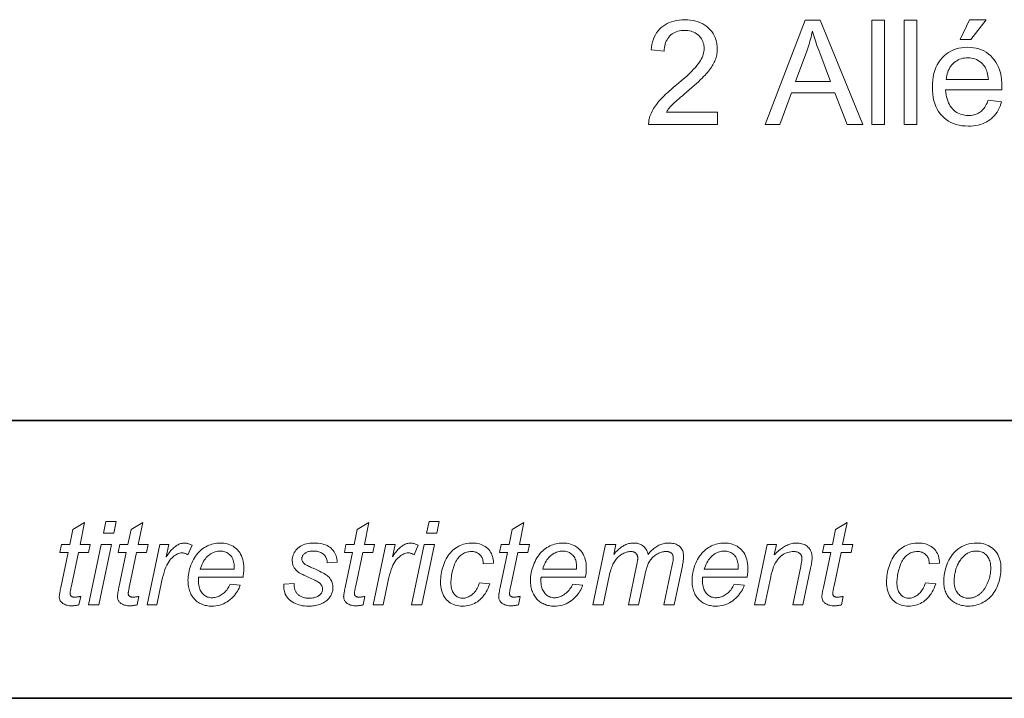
# Model space of a CAD drawing. Extents: x 10 to 410, y 10 to 287.
# Tile 4 of 21: x 290 to 314, y 10 to 26. Entities that reach past the tile are written whole.
import ezdxf

# ---------------------------------------------------------------- set-up
doc = ezdxf.new("R2010")
doc.units = 0

msp = doc.modelspace()

# ---------------------------------------------------------------- linework, layer by layer
at = {"color": 7, "lineweight": 35}
for p, q in [((409.96, 16.669), (269.696, 16.669)), ((365.393, 16.669), (269.696, 16.669)), ((10, 10), (410, 10))]:
    msp.add_line(p, q, dxfattribs=at)
at = {"color": 7, "lineweight": 13}
for points in [[(307.231, 24.075), (307.231, 23.78), (305.578, 23.78), (305.578, 23.802), (305.579, 23.824), (305.58, 23.846), (305.583, 23.868), (305.586, 23.889), (305.59, 23.91), (305.595, 23.931), (305.6, 23.952), (305.607, 23.973), (305.614, 23.993), (305.628, 24.027), (305.643, 24.061), (305.659, 24.094), (305.677, 24.128), (305.696, 24.161), (305.717, 24.194), (305.74, 24.227), (305.764, 24.26), (305.789, 24.293), (305.816, 24.326), (305.845, 24.359), (305.877, 24.393), (305.911, 24.429), (305.947, 24.465), (305.986, 24.502), (306.028, 24.541), (306.072, 24.58), (306.118, 24.621), (306.167, 24.662), (306.218, 24.704), (306.297, 24.77), (306.37, 24.833), (306.439, 24.893), (306.502, 24.95), (306.559, 25.004), (306.612, 25.056), (306.659, 25.104), (306.701, 25.15), (306.737, 25.194), (306.769, 25.234), (306.796, 25.273), (306.82, 25.311), (306.842, 25.349), (306.86, 25.387), (306.876, 25.424), (306.889, 25.461), (306.899, 25.497), (306.906, 25.533), (306.911, 25.568), (306.912, 25.603), (306.911, 25.639), (306.907, 25.674), (306.9, 25.708), (306.891, 25.74), (306.879, 25.771), (306.865, 25.802), (306.848, 25.831), (306.829, 25.859), (306.806, 25.885), (306.782, 25.911), (306.755, 25.935), (306.726, 25.956), (306.696, 25.975), (306.664, 25.991), (306.631, 26.005), (306.596, 26.016), (306.56, 26.025), (306.522, 26.031), (306.482, 26.035), (306.441, 26.036), (306.398, 26.035), (306.356, 26.031), (306.316, 26.024), (306.278, 26.015), (306.242, 26.003), (306.207, 25.988), (306.174, 25.971), (306.143, 25.951), (306.114, 25.929), (306.087, 25.903), (306.061, 25.876), (306.039, 25.846), (306.019, 25.814), (306.001, 25.781), (305.986, 25.745), (305.974, 25.707), (305.965, 25.667), (305.958, 25.625), (305.954, 25.581), (305.952, 25.535), (305.636, 25.567), (305.645, 25.636), (305.657, 25.702), (305.672, 25.764), (305.691, 25.823), (305.714, 25.878), (305.74, 25.931), (305.77, 25.979), (305.803, 26.025), (305.84, 26.067), (305.88, 26.105), (305.924, 26.141), (305.971, 26.172), (306.02, 26.2), (306.073, 26.224), (306.128, 26.244), (306.186, 26.261), (306.247, 26.274), (306.311, 26.283), (306.378, 26.289), (306.448, 26.29), (306.519, 26.288), (306.586, 26.282), (306.651, 26.272), (306.712, 26.259), (306.77, 26.241), (306.826, 26.219), (306.878, 26.193), (306.928, 26.163), (306.974, 26.129), (307.018, 26.091), (307.058, 26.05), (307.093, 26.007), (307.125, 25.963), (307.152, 25.916), (307.175, 25.868), (307.194, 25.817), (307.209, 25.765), (307.219, 25.711), (307.225, 25.654), (307.227, 25.596), (307.227, 25.566), (307.225, 25.537), (307.222, 25.507), (307.218, 25.477), (307.212, 25.448), (307.205, 25.418), (307.197, 25.389), (307.188, 25.36), (307.178, 25.33), (307.166, 25.301), (307.153, 25.272), (307.138, 25.243), (307.122, 25.213), (307.104, 25.183), (307.084, 25.153), (307.063, 25.122), (307.04, 25.091), (307.016, 25.06), (306.99, 25.028), (306.962, 24.996), (306.932, 24.963), (306.898, 24.927), (306.86, 24.889), (306.818, 24.849), (306.773, 24.806), (306.724, 24.761), (306.671, 24.713), (306.614, 24.663), (306.553, 24.611), (306.489, 24.556), (306.436, 24.511), (306.387, 24.469), (306.341, 24.43), (306.3, 24.394), (306.262, 24.361), (306.229, 24.332), (306.199, 24.305), (306.174, 24.281), (306.152, 24.26), (306.134, 24.241), (306.119, 24.225), (306.104, 24.208), (306.09, 24.192), (306.076, 24.175), (306.063, 24.159), (306.05, 24.142), (306.038, 24.125), (306.026, 24.109), (306.015, 24.092), (306.005, 24.075)], [(308.38, 23.78), (309.34, 26.28), (309.697, 26.28), (310.72, 23.78), (310.343, 23.78), (310.052, 24.537), (309.006, 24.537), (308.732, 23.78)], [(310.938, 23.78), (310.938, 26.28), (311.245, 26.28), (311.245, 23.78)], [(311.714, 23.78), (311.714, 26.28), (312.021, 26.28), (312.021, 23.78)], [(313.06, 25.816), (313.286, 26.294), (313.689, 26.294), (313.314, 25.816)], [(309.102, 24.807), (309.949, 24.807), (309.688, 25.499), (309.665, 25.561), (309.643, 25.621), (309.622, 25.678), (309.603, 25.734), (309.584, 25.787), (309.567, 25.837), (309.551, 25.886), (309.537, 25.932), (309.523, 25.976), (309.511, 26.018), (309.501, 25.97), (309.49, 25.922), (309.479, 25.874), (309.466, 25.826), (309.453, 25.778), (309.439, 25.73), (309.425, 25.683), (309.409, 25.635), (309.393, 25.588), (309.376, 25.54)], [(313.737, 24.363), (314.054, 24.324), (314.038, 24.27), (314.019, 24.218), (313.997, 24.169), (313.973, 24.122), (313.947, 24.077), (313.918, 24.035), (313.886, 23.996), (313.852, 23.959), (313.815, 23.925), (313.776, 23.893), (313.734, 23.864), (313.69, 23.837), (313.644, 23.814), (313.596, 23.795), (313.545, 23.778), (313.492, 23.764), (313.437, 23.753), (313.379, 23.745), (313.319, 23.741), (313.258, 23.739), (313.18, 23.742), (313.105, 23.749), (313.034, 23.761), (312.966, 23.778), (312.901, 23.8), (312.84, 23.827), (312.782, 23.859), (312.727, 23.896), (312.676, 23.937), (312.627, 23.984), (312.583, 24.035), (312.544, 24.09), (312.509, 24.149), (312.478, 24.211), (312.453, 24.278), (312.432, 24.349), (312.416, 24.423), (312.404, 24.502), (312.397, 24.584), (312.395, 24.67), (312.397, 24.76), (312.404, 24.845), (312.416, 24.926), (312.432, 25.003), (312.453, 25.076), (312.479, 25.145), (312.51, 25.21), (312.545, 25.271), (312.585, 25.327), (312.63, 25.38), (312.678, 25.428), (312.73, 25.471), (312.784, 25.509), (312.841, 25.541), (312.9, 25.569), (312.963, 25.592), (313.028, 25.609), (313.096, 25.622), (313.167, 25.63), (313.24, 25.632), (313.312, 25.63), (313.38, 25.622), (313.446, 25.61), (313.51, 25.593), (313.57, 25.57), (313.628, 25.543), (313.684, 25.511), (313.737, 25.474), (313.787, 25.432), (313.834, 25.385), (313.878, 25.333), (313.917, 25.278), (313.951, 25.218), (313.981, 25.155), (314.007, 25.087), (314.027, 25.016), (314.043, 24.94), (314.055, 24.86), (314.062, 24.777), (314.064, 24.689), (314.064, 24.683), (314.064, 24.677), (314.064, 24.67), (314.064, 24.663), (314.064, 24.655), (314.064, 24.647), (314.063, 24.638), (314.063, 24.628), (314.063, 24.618), (314.062, 24.607), (312.712, 24.607), (312.717, 24.549), (312.724, 24.493), (312.734, 24.441), (312.747, 24.391), (312.763, 24.344), (312.781, 24.3), (312.802, 24.258), (312.825, 24.219), (312.852, 24.183), (312.881, 24.15), (312.912, 24.12), (312.944, 24.093), (312.978, 24.069), (313.014, 24.049), (313.051, 24.031), (313.09, 24.017), (313.13, 24.006), (313.171, 23.998), (313.215, 23.993), (313.259, 23.992), (313.292, 23.993), (313.325, 23.995), (313.356, 24), (313.386, 24.006), (313.416, 24.014), (313.444, 24.024), (313.471, 24.035), (313.498, 24.048), (313.523, 24.063), (313.547, 24.08), (313.571, 24.099), (313.593, 24.12), (313.615, 24.143), (313.635, 24.168), (313.654, 24.195), (313.673, 24.225), (313.69, 24.256), (313.707, 24.29), (313.722, 24.326)], [(312.729, 24.86), (313.74, 24.86), (313.735, 24.904), (313.729, 24.947), (313.721, 24.986), (313.712, 25.024), (313.701, 25.06), (313.689, 25.093), (313.675, 25.124), (313.659, 25.152), (313.642, 25.178), (313.624, 25.202), (313.594, 25.236), (313.562, 25.266), (313.528, 25.293), (313.493, 25.316), (313.456, 25.335), (313.417, 25.351), (313.376, 25.364), (313.334, 25.373), (313.29, 25.378), (313.244, 25.38), (313.202, 25.378), (313.162, 25.374), (313.123, 25.367), (313.085, 25.357), (313.049, 25.344), (313.014, 25.329), (312.981, 25.31), (312.949, 25.289), (312.918, 25.265), (312.888, 25.238), (312.861, 25.209), (312.836, 25.178), (312.813, 25.145), (312.794, 25.11), (312.776, 25.073), (312.762, 25.034), (312.75, 24.993), (312.74, 24.951), (312.733, 24.906)], [(291.933, 12.446), (291.892, 12.245), (291.874, 12.24), (291.856, 12.236), (291.839, 12.233), (291.822, 12.23), (291.804, 12.227), (291.787, 12.225), (291.77, 12.223), (291.753, 12.222), (291.737, 12.222), (291.72, 12.221), (291.691, 12.222), (291.663, 12.224), (291.637, 12.228), (291.612, 12.233), (291.587, 12.239), (291.565, 12.247), (291.543, 12.257), (291.522, 12.268), (291.503, 12.28), (291.485, 12.294), (291.473, 12.305), (291.462, 12.317), (291.452, 12.33), (291.443, 12.344), (291.436, 12.358), (291.43, 12.373), (291.426, 12.389), (291.422, 12.406), (291.42, 12.424), (291.42, 12.442), (291.42, 12.453), (291.421, 12.466), (291.423, 12.482), (291.425, 12.5), (291.429, 12.521), (291.432, 12.544), (291.437, 12.57), (291.442, 12.598), (291.448, 12.629), (291.455, 12.662), (291.631, 13.504), (291.436, 13.504), (291.476, 13.695), (291.671, 13.695), (291.746, 14.051), (292.028, 14.221), (291.918, 13.695), (292.16, 13.695), (292.12, 13.504), (291.878, 13.504), (291.71, 12.703), (291.704, 12.674), (291.699, 12.647), (291.694, 12.622), (291.69, 12.6), (291.687, 12.581), (291.684, 12.564), (291.682, 12.549), (291.68, 12.537), (291.679, 12.527), (291.679, 12.52), (291.679, 12.512), (291.68, 12.503), (291.681, 12.496), (291.683, 12.488), (291.685, 12.482), (291.688, 12.475), (291.691, 12.469), (291.695, 12.463), (291.699, 12.458), (291.704, 12.453), (291.709, 12.449), (291.715, 12.445), (291.722, 12.441), (291.729, 12.438), (291.737, 12.436), (291.746, 12.434), (291.755, 12.432), (291.765, 12.431), (291.776, 12.43), (291.787, 12.43), (291.803, 12.43), (291.819, 12.431), (291.834, 12.432), (291.849, 12.433), (291.864, 12.434), (291.878, 12.436), (291.893, 12.438), (291.906, 12.441), (291.92, 12.443)], [(292.482, 13.966), (292.541, 14.246), (292.787, 14.246), (292.728, 13.966)], [(293.33, 12.446), (293.289, 12.245), (293.271, 12.24), (293.253, 12.236), (293.236, 12.233), (293.219, 12.23), (293.201, 12.227), (293.184, 12.225), (293.167, 12.223), (293.15, 12.222), (293.134, 12.222), (293.117, 12.221), (293.088, 12.222), (293.06, 12.224), (293.034, 12.228), (293.009, 12.233), (292.984, 12.239), (292.962, 12.247), (292.94, 12.257), (292.919, 12.268), (292.9, 12.28), (292.882, 12.294), (292.87, 12.305), (292.859, 12.317), (292.849, 12.33), (292.84, 12.344), (292.833, 12.358), (292.827, 12.373), (292.823, 12.389), (292.819, 12.406), (292.817, 12.424), (292.817, 12.442), (292.817, 12.453), (292.818, 12.466), (292.82, 12.482), (292.822, 12.5), (292.826, 12.521), (292.829, 12.544), (292.834, 12.57), (292.839, 12.598), (292.845, 12.629), (292.852, 12.662), (293.028, 13.504), (292.833, 13.504), (292.873, 13.695), (293.068, 13.695), (293.143, 14.051), (293.425, 14.221), (293.315, 13.695), (293.557, 13.695), (293.517, 13.504), (293.275, 13.504), (293.107, 12.703), (293.101, 12.674), (293.096, 12.647), (293.091, 12.622), (293.087, 12.6), (293.084, 12.581), (293.081, 12.564), (293.079, 12.549), (293.077, 12.537), (293.076, 12.527), (293.076, 12.52), (293.076, 12.512), (293.077, 12.503), (293.078, 12.496), (293.08, 12.488), (293.082, 12.482), (293.085, 12.475), (293.088, 12.469), (293.092, 12.463), (293.096, 12.458), (293.101, 12.453), (293.106, 12.449), (293.112, 12.445), (293.119, 12.441), (293.126, 12.438), (293.134, 12.436), (293.143, 12.434), (293.152, 12.432), (293.162, 12.431), (293.173, 12.43), (293.184, 12.43), (293.2, 12.43), (293.216, 12.431), (293.231, 12.432), (293.246, 12.433), (293.261, 12.434), (293.275, 12.436), (293.29, 12.438), (293.303, 12.441), (293.317, 12.443)], [(298.763, 12.446), (298.723, 12.245), (298.705, 12.24), (298.687, 12.236), (298.67, 12.233), (298.652, 12.23), (298.635, 12.227), (298.618, 12.225), (298.601, 12.223), (298.584, 12.222), (298.567, 12.222), (298.551, 12.221), (298.522, 12.222), (298.494, 12.224), (298.468, 12.228), (298.442, 12.233), (298.418, 12.239), (298.395, 12.247), (298.374, 12.257), (298.353, 12.268), (298.334, 12.28), (298.316, 12.294), (298.304, 12.305), (298.292, 12.317), (298.283, 12.33), (298.274, 12.344), (298.267, 12.358), (298.261, 12.373), (298.256, 12.389), (298.253, 12.406), (298.251, 12.424), (298.25, 12.442), (298.251, 12.453), (298.252, 12.466), (298.254, 12.482), (298.256, 12.5), (298.259, 12.521), (298.263, 12.544), (298.268, 12.57), (298.273, 12.598), (298.279, 12.629), (298.286, 12.662), (298.462, 13.504), (298.267, 13.504), (298.306, 13.695), (298.502, 13.695), (298.577, 14.051), (298.859, 14.221), (298.748, 13.695), (298.991, 13.695), (298.95, 13.504), (298.709, 13.504), (298.541, 12.703), (298.535, 12.674), (298.53, 12.647), (298.525, 12.622), (298.521, 12.6), (298.518, 12.581), (298.515, 12.564), (298.513, 12.549), (298.511, 12.537), (298.51, 12.527), (298.51, 12.52), (298.51, 12.512), (298.511, 12.503), (298.512, 12.496), (298.514, 12.488), (298.516, 12.482), (298.519, 12.475), (298.522, 12.469), (298.526, 12.463), (298.53, 12.458), (298.535, 12.453), (298.54, 12.449), (298.546, 12.445), (298.553, 12.441), (298.56, 12.438), (298.568, 12.436), (298.577, 12.434), (298.586, 12.432), (298.596, 12.431), (298.606, 12.43), (298.617, 12.43), (298.634, 12.43), (298.65, 12.431), (298.665, 12.432), (298.68, 12.433), (298.695, 12.434), (298.709, 12.436), (298.723, 12.438), (298.737, 12.441), (298.75, 12.443)], [(300.244, 13.966), (300.302, 14.246), (300.548, 14.246), (300.489, 13.966)], [(302.488, 12.446), (302.447, 12.245), (302.429, 12.24), (302.412, 12.236), (302.394, 12.233), (302.377, 12.23), (302.36, 12.227), (302.342, 12.225), (302.325, 12.223), (302.309, 12.222), (302.292, 12.222), (302.275, 12.221), (302.246, 12.222), (302.219, 12.224), (302.192, 12.228), (302.167, 12.233), (302.143, 12.239), (302.12, 12.247), (302.098, 12.257), (302.078, 12.268), (302.058, 12.28), (302.04, 12.294), (302.028, 12.305), (302.017, 12.317), (302.007, 12.33), (301.999, 12.344), (301.991, 12.358), (301.985, 12.373), (301.981, 12.389), (301.978, 12.406), (301.976, 12.424), (301.975, 12.442), (301.975, 12.453), (301.976, 12.466), (301.978, 12.482), (301.981, 12.5), (301.984, 12.521), (301.988, 12.544), (301.992, 12.57), (301.998, 12.598), (302.004, 12.629), (302.01, 12.662), (302.186, 13.504), (301.991, 13.504), (302.031, 13.695), (302.226, 13.695), (302.301, 14.051), (302.583, 14.221), (302.473, 13.695), (302.716, 13.695), (302.675, 13.504), (302.433, 13.504), (302.266, 12.703), (302.26, 12.674), (302.254, 12.647), (302.25, 12.622), (302.245, 12.6), (302.242, 12.581), (302.239, 12.564), (302.237, 12.549), (302.235, 12.537), (302.234, 12.527), (302.234, 12.52), (302.234, 12.512), (302.235, 12.503), (302.236, 12.496), (302.238, 12.488), (302.24, 12.482), (302.243, 12.475), (302.246, 12.469), (302.25, 12.463), (302.255, 12.458), (302.259, 12.453), (302.265, 12.449), (302.271, 12.445), (302.277, 12.441), (302.285, 12.438), (302.293, 12.436), (302.301, 12.434), (302.31, 12.432), (302.32, 12.431), (302.331, 12.43), (302.342, 12.43), (302.358, 12.43), (302.374, 12.431), (302.389, 12.432), (302.405, 12.433), (302.419, 12.434), (302.434, 12.436), (302.448, 12.438), (302.462, 12.441), (302.475, 12.443)], [(310.253, 12.446), (310.212, 12.245), (310.195, 12.24), (310.177, 12.236), (310.16, 12.233), (310.142, 12.23), (310.125, 12.227), (310.108, 12.225), (310.091, 12.223), (310.074, 12.222), (310.057, 12.222), (310.04, 12.221), (310.012, 12.222), (309.984, 12.224), (309.957, 12.228), (309.932, 12.233), (309.908, 12.239), (309.885, 12.247), (309.864, 12.257), (309.843, 12.268), (309.824, 12.28), (309.806, 12.294), (309.793, 12.305), (309.782, 12.317), (309.772, 12.33), (309.764, 12.344), (309.757, 12.358), (309.751, 12.373), (309.746, 12.389), (309.743, 12.406), (309.741, 12.424), (309.74, 12.442), (309.741, 12.453), (309.742, 12.466), (309.743, 12.482), (309.746, 12.5), (309.749, 12.521), (309.753, 12.544), (309.758, 12.57), (309.763, 12.598), (309.769, 12.629), (309.776, 12.662), (309.952, 13.504), (309.757, 13.504), (309.796, 13.695), (309.991, 13.695), (310.066, 14.051), (310.349, 14.221), (310.238, 13.695), (310.481, 13.695), (310.44, 13.504), (310.199, 13.504), (310.031, 12.703), (310.025, 12.674), (310.02, 12.647), (310.015, 12.622), (310.011, 12.6), (310.007, 12.581), (310.004, 12.564), (310.002, 12.549), (310.001, 12.537), (310, 12.527), (309.999, 12.52), (310, 12.512), (310, 12.503), (310.002, 12.496), (310.004, 12.488), (310.006, 12.482), (310.009, 12.475), (310.012, 12.469), (310.016, 12.463), (310.02, 12.458), (310.025, 12.453), (310.03, 12.449), (310.036, 12.445), (310.043, 12.441), (310.05, 12.438), (310.058, 12.436), (310.067, 12.434), (310.076, 12.432), (310.086, 12.431), (310.096, 12.43), (310.107, 12.43), (310.123, 12.43), (310.139, 12.431), (310.155, 12.432), (310.17, 12.433), (310.185, 12.434), (310.199, 12.436), (310.213, 12.438), (310.227, 12.441), (310.24, 12.443)], [(293.529, 12.246), (293.832, 13.695), (294.05, 13.695), (293.989, 13.399), (294.011, 13.431), (294.033, 13.462), (294.055, 13.492), (294.077, 13.519), (294.099, 13.545), (294.121, 13.569), (294.143, 13.591), (294.164, 13.611), (294.186, 13.63), (294.208, 13.647), (294.229, 13.662), (294.251, 13.676), (294.272, 13.688), (294.294, 13.699), (294.316, 13.707), (294.338, 13.715), (294.36, 13.72), (294.382, 13.724), (294.404, 13.727), (294.426, 13.727), (294.442, 13.727), (294.457, 13.725), (294.474, 13.723), (294.491, 13.719), (294.509, 13.714), (294.527, 13.708), (294.546, 13.701), (294.566, 13.693), (294.587, 13.684), (294.608, 13.674), (294.507, 13.445), (294.494, 13.454), (294.481, 13.462), (294.467, 13.469), (294.454, 13.475), (294.44, 13.48), (294.426, 13.484), (294.411, 13.487), (294.397, 13.49), (294.382, 13.491), (294.366, 13.491), (294.34, 13.49), (294.314, 13.486), (294.288, 13.478), (294.262, 13.468), (294.235, 13.455), (294.208, 13.439), (294.182, 13.421), (294.155, 13.399), (294.128, 13.374), (294.1, 13.347), (294.074, 13.316), (294.048, 13.28), (294.024, 13.239), (294.001, 13.194), (293.979, 13.145), (293.958, 13.09), (293.938, 13.031), (293.92, 12.968), (293.902, 12.9), (293.886, 12.827), (293.763, 12.246)], [(295.523, 12.738), (295.763, 12.714), (295.752, 12.678), (295.737, 12.643), (295.72, 12.608), (295.701, 12.574), (295.678, 12.54), (295.653, 12.506), (295.625, 12.472), (295.595, 12.439), (295.561, 12.407), (295.525, 12.374), (295.487, 12.344), (295.448, 12.316), (295.407, 12.292), (295.365, 12.271), (295.321, 12.253), (295.276, 12.239), (295.23, 12.228), (295.182, 12.22), (295.132, 12.215), (295.081, 12.213), (295.049, 12.214), (295.018, 12.216), (294.987, 12.22), (294.957, 12.225), (294.927, 12.232), (294.898, 12.24), (294.869, 12.25), (294.841, 12.261), (294.813, 12.273), (294.786, 12.288), (294.76, 12.303), (294.735, 12.32), (294.711, 12.338), (294.689, 12.358), (294.668, 12.379), (294.648, 12.401), (294.629, 12.425), (294.612, 12.45), (294.596, 12.476), (294.581, 12.504), (294.568, 12.533), (294.556, 12.562), (294.546, 12.592), (294.536, 12.624), (294.529, 12.656), (294.522, 12.688), (294.517, 12.722), (294.514, 12.756), (294.512, 12.791), (294.511, 12.827), (294.512, 12.874), (294.515, 12.921), (294.521, 12.968), (294.529, 13.015), (294.539, 13.061), (294.551, 13.107), (294.565, 13.152), (294.581, 13.198), (294.6, 13.243), (294.621, 13.288), (294.643, 13.331), (294.667, 13.372), (294.693, 13.411), (294.719, 13.448), (294.747, 13.482), (294.776, 13.514), (294.806, 13.544), (294.838, 13.571), (294.871, 13.596), (294.905, 13.619), (294.941, 13.64), (294.976, 13.658), (295.013, 13.674), (295.05, 13.688), (295.087, 13.7), (295.125, 13.71), (295.164, 13.718), (295.203, 13.723), (295.243, 13.726), (295.283, 13.727), (295.334, 13.726), (295.383, 13.721), (295.429, 13.713), (295.474, 13.702), (295.516, 13.687), (295.557, 13.67), (295.595, 13.649), (295.631, 13.624), (295.665, 13.597), (295.697, 13.567), (295.727, 13.533), (295.753, 13.497), (295.776, 13.459), (295.796, 13.419), (295.813, 13.376), (295.827, 13.331), (295.838, 13.284), (295.846, 13.234), (295.851, 13.182), (295.852, 13.127), (295.852, 13.106), (295.851, 13.084), (295.85, 13.063), (295.849, 13.041), (295.847, 13.019), (295.845, 12.998), (295.843, 12.976), (295.84, 12.953), (295.837, 12.931), (295.833, 12.909), (294.766, 12.909), (294.765, 12.901), (294.764, 12.892), (294.763, 12.884), (294.763, 12.876), (294.762, 12.869), (294.762, 12.861), (294.761, 12.854), (294.761, 12.847), (294.761, 12.839), (294.761, 12.833), (294.762, 12.793), (294.764, 12.755), (294.769, 12.719), (294.776, 12.685), (294.784, 12.653), (294.794, 12.623), (294.807, 12.595), (294.821, 12.569), (294.836, 12.545), (294.854, 12.522), (294.873, 12.502), (294.893, 12.484), (294.914, 12.468), (294.936, 12.454), (294.958, 12.442), (294.981, 12.432), (295.005, 12.425), (295.03, 12.419), (295.056, 12.416), (295.083, 12.415), (295.108, 12.416), (295.133, 12.418), (295.158, 12.423), (295.184, 12.428), (295.209, 12.436), (295.233, 12.445), (295.258, 12.456), (295.283, 12.468), (295.308, 12.482), (295.332, 12.498), (295.356, 12.516), (295.379, 12.535), (295.401, 12.555), (295.422, 12.577), (295.441, 12.6), (295.46, 12.625), (295.478, 12.651), (295.494, 12.679), (295.509, 12.708)], [(296.813, 12.741), (297.06, 12.756), (297.06, 12.735), (297.061, 12.715), (297.062, 12.695), (297.065, 12.676), (297.068, 12.658), (297.071, 12.64), (297.076, 12.623), (297.08, 12.606), (297.086, 12.59), (297.092, 12.575), (297.099, 12.56), (297.108, 12.546), (297.117, 12.532), (297.127, 12.519), (297.139, 12.506), (297.151, 12.494), (297.165, 12.483), (297.18, 12.472), (297.196, 12.462), (297.213, 12.452), (297.231, 12.443), (297.249, 12.435), (297.268, 12.428), (297.288, 12.421), (297.308, 12.416), (297.329, 12.412), (297.351, 12.408), (297.373, 12.406), (297.395, 12.405), (297.418, 12.404), (297.45, 12.405), (297.48, 12.407), (297.509, 12.41), (297.536, 12.415), (297.562, 12.421), (297.585, 12.428), (297.607, 12.436), (297.628, 12.446), (297.647, 12.457), (297.664, 12.47), (297.679, 12.483), (297.693, 12.497), (297.706, 12.511), (297.716, 12.526), (297.725, 12.541), (297.733, 12.557), (297.738, 12.573), (297.742, 12.589), (297.745, 12.606), (297.746, 12.624), (297.745, 12.637), (297.744, 12.649), (297.741, 12.662), (297.738, 12.674), (297.733, 12.686), (297.728, 12.698), (297.722, 12.71), (297.714, 12.722), (297.706, 12.734), (297.697, 12.745), (297.685, 12.757), (297.671, 12.769), (297.653, 12.782), (297.633, 12.795), (297.61, 12.809), (297.584, 12.824), (297.555, 12.838), (297.523, 12.854), (297.488, 12.87), (297.45, 12.886), (297.413, 12.903), (297.378, 12.918), (297.346, 12.932), (297.316, 12.946), (297.29, 12.958), (297.266, 12.969), (297.245, 12.979), (297.228, 12.989), (297.212, 12.997), (297.2, 13.004), (297.182, 13.016), (297.165, 13.028), (297.149, 13.04), (297.134, 13.052), (297.12, 13.065), (297.107, 13.079), (297.094, 13.092), (297.083, 13.107), (297.072, 13.121), (297.062, 13.136), (297.053, 13.151), (297.046, 13.167), (297.039, 13.184), (297.033, 13.2), (297.027, 13.217), (297.023, 13.235), (297.02, 13.253), (297.018, 13.272), (297.016, 13.291), (297.016, 13.31), (297.017, 13.344), (297.021, 13.377), (297.028, 13.409), (297.038, 13.44), (297.05, 13.47), (297.065, 13.499), (297.083, 13.527), (297.103, 13.554), (297.126, 13.58), (297.152, 13.605), (297.181, 13.628), (297.211, 13.649), (297.244, 13.667), (297.279, 13.683), (297.316, 13.697), (297.355, 13.708), (297.397, 13.716), (297.44, 13.723), (297.486, 13.726), (297.534, 13.727), (297.588, 13.726), (297.638, 13.722), (297.686, 13.716), (297.732, 13.707), (297.775, 13.696), (297.815, 13.682), (297.852, 13.666), (297.887, 13.647), (297.92, 13.625), (297.95, 13.601), (297.977, 13.575), (298.001, 13.548), (298.023, 13.518), (298.042, 13.488), (298.058, 13.455), (298.071, 13.421), (298.082, 13.386), (298.09, 13.348), (298.095, 13.31), (298.098, 13.269), (297.856, 13.253), (297.854, 13.278), (297.851, 13.303), (297.846, 13.326), (297.839, 13.349), (297.83, 13.37), (297.82, 13.39), (297.808, 13.409), (297.795, 13.427), (297.78, 13.444), (297.763, 13.46), (297.745, 13.475), (297.726, 13.488), (297.705, 13.499), (297.682, 13.509), (297.658, 13.517), (297.633, 13.524), (297.606, 13.53), (297.577, 13.533), (297.548, 13.536), (297.517, 13.536), (297.491, 13.536), (297.468, 13.534), (297.445, 13.531), (297.423, 13.527), (297.403, 13.522), (297.383, 13.515), (297.365, 13.508), (297.348, 13.499), (297.332, 13.489), (297.317, 13.478), (297.304, 13.466), (297.292, 13.454), (297.281, 13.442), (297.272, 13.429), (297.264, 13.417), (297.258, 13.404), (297.253, 13.391), (297.249, 13.378), (297.247, 13.365), (297.246, 13.351), (297.247, 13.337), (297.249, 13.324), (297.252, 13.312), (297.256, 13.299), (297.262, 13.287), (297.268, 13.275), (297.276, 13.263), (297.286, 13.252), (297.296, 13.241), (297.308, 13.231), (297.317, 13.223), (297.329, 13.215), (297.344, 13.206), (297.361, 13.196), (297.381, 13.186), (297.404, 13.175), (297.429, 13.163), (297.456, 13.15), (297.486, 13.136), (297.519, 13.122), (297.574, 13.098), (297.624, 13.075), (297.671, 13.053), (297.713, 13.032), (297.75, 13.012), (297.784, 12.993), (297.814, 12.975), (297.839, 12.958), (297.86, 12.943), (297.877, 12.928), (297.899, 12.905), (297.919, 12.881), (297.937, 12.856), (297.952, 12.83), (297.965, 12.803), (297.975, 12.774), (297.983, 12.745), (297.989, 12.715), (297.993, 12.684), (297.994, 12.652), (297.993, 12.631), (297.991, 12.61), (297.988, 12.588), (297.983, 12.567), (297.977, 12.546), (297.97, 12.525), (297.962, 12.504), (297.952, 12.483), (297.94, 12.462), (297.928, 12.441), (297.914, 12.421), (297.899, 12.401), (297.882, 12.383), (297.864, 12.365), (297.844, 12.348), (297.823, 12.332), (297.801, 12.316), (297.777, 12.302), (297.752, 12.288), (297.726, 12.275), (297.698, 12.263), (297.67, 12.253), (297.64, 12.244), (297.61, 12.236), (297.578, 12.229), (297.546, 12.223), (297.512, 12.219), (297.478, 12.216), (297.442, 12.214), (297.406, 12.213), (297.357, 12.214), (297.309, 12.218), (297.262, 12.224), (297.217, 12.233), (297.174, 12.244), (297.132, 12.258), (297.091, 12.274), (297.052, 12.293), (297.015, 12.314), (296.979, 12.337), (296.946, 12.364), (296.916, 12.393), (296.89, 12.426), (296.868, 12.462), (296.849, 12.5), (296.835, 12.542), (296.824, 12.587), (296.816, 12.635), (296.813, 12.687)], [(298.963, 12.246), (299.266, 13.695), (299.484, 13.695), (299.422, 13.399), (299.445, 13.431), (299.467, 13.462), (299.489, 13.492), (299.511, 13.519), (299.533, 13.545), (299.555, 13.569), (299.577, 13.591), (299.598, 13.611), (299.62, 13.63), (299.641, 13.647), (299.663, 13.662), (299.684, 13.676), (299.706, 13.688), (299.728, 13.699), (299.75, 13.707), (299.772, 13.715), (299.794, 13.72), (299.816, 13.724), (299.838, 13.727), (299.86, 13.727), (299.875, 13.727), (299.891, 13.725), (299.908, 13.723), (299.925, 13.719), (299.943, 13.714), (299.961, 13.708), (299.98, 13.701), (300, 13.693), (300.021, 13.684), (300.042, 13.674), (299.941, 13.445), (299.928, 13.454), (299.915, 13.462), (299.901, 13.469), (299.888, 13.475), (299.874, 13.48), (299.859, 13.484), (299.845, 13.487), (299.83, 13.49), (299.815, 13.491), (299.8, 13.491), (299.774, 13.49), (299.748, 13.486), (299.722, 13.478), (299.696, 13.468), (299.669, 13.455), (299.642, 13.439), (299.616, 13.421), (299.589, 13.399), (299.561, 13.374), (299.534, 13.347), (299.508, 13.316), (299.482, 13.28), (299.458, 13.239), (299.435, 13.194), (299.413, 13.145), (299.392, 13.09), (299.372, 13.031), (299.354, 12.968), (299.336, 12.9), (299.32, 12.827), (299.197, 12.246)], [(301.514, 12.774), (301.761, 12.748), (301.741, 12.695), (301.72, 12.645), (301.698, 12.598), (301.674, 12.553), (301.648, 12.511), (301.621, 12.473), (301.592, 12.436), (301.562, 12.403), (301.53, 12.373), (301.497, 12.345), (301.462, 12.32), (301.426, 12.297), (301.39, 12.278), (301.352, 12.261), (301.314, 12.246), (301.274, 12.234), (301.234, 12.225), (301.193, 12.218), (301.15, 12.214), (301.107, 12.213), (301.061, 12.215), (301.016, 12.219), (300.974, 12.227), (300.933, 12.238), (300.894, 12.251), (300.856, 12.268), (300.821, 12.288), (300.787, 12.311), (300.755, 12.337), (300.725, 12.366), (300.697, 12.398), (300.672, 12.432), (300.65, 12.469), (300.631, 12.508), (300.615, 12.549), (300.601, 12.593), (300.591, 12.639), (300.584, 12.688), (300.579, 12.739), (300.578, 12.793), (300.579, 12.84), (300.582, 12.888), (300.586, 12.935), (300.593, 12.982), (300.601, 13.028), (300.612, 13.075), (300.624, 13.121), (300.638, 13.168), (300.654, 13.214), (300.672, 13.26), (300.692, 13.304), (300.713, 13.347), (300.736, 13.387), (300.76, 13.425), (300.786, 13.461), (300.814, 13.495), (300.844, 13.527), (300.875, 13.556), (300.907, 13.583), (300.941, 13.608), (300.977, 13.631), (301.014, 13.651), (301.051, 13.669), (301.09, 13.685), (301.129, 13.698), (301.17, 13.708), (301.211, 13.717), (301.254, 13.723), (301.297, 13.726), (301.342, 13.727), (301.388, 13.726), (301.431, 13.722), (301.473, 13.716), (301.513, 13.706), (301.551, 13.695), (301.587, 13.68), (301.621, 13.663), (301.653, 13.643), (301.683, 13.621), (301.712, 13.596), (301.738, 13.569), (301.761, 13.54), (301.781, 13.509), (301.799, 13.477), (301.814, 13.443), (301.826, 13.407), (301.836, 13.37), (301.843, 13.331), (301.847, 13.29), (301.848, 13.247), (301.605, 13.231), (301.604, 13.258), (301.602, 13.284), (301.597, 13.308), (301.592, 13.332), (301.585, 13.354), (301.576, 13.375), (301.566, 13.394), (301.554, 13.413), (301.54, 13.43), (301.525, 13.446), (301.509, 13.461), (301.492, 13.474), (301.474, 13.486), (301.455, 13.496), (301.435, 13.505), (301.413, 13.512), (301.391, 13.517), (301.368, 13.521), (301.344, 13.523), (301.319, 13.524), (301.289, 13.523), (301.261, 13.52), (301.233, 13.516), (301.206, 13.509), (301.18, 13.501), (301.155, 13.49), (301.13, 13.478), (301.106, 13.464), (301.083, 13.448), (301.061, 13.43), (301.04, 13.41), (301.019, 13.389), (301, 13.365), (300.981, 13.339), (300.964, 13.312), (300.947, 13.282), (300.931, 13.251), (300.916, 13.217), (300.903, 13.182), (300.89, 13.144), (300.878, 13.106), (300.867, 13.068), (300.858, 13.031), (300.85, 12.993), (300.843, 12.956), (300.838, 12.919), (300.833, 12.883), (300.83, 12.847), (300.828, 12.811), (300.828, 12.775), (300.828, 12.739), (300.831, 12.705), (300.835, 12.672), (300.841, 12.642), (300.848, 12.613), (300.857, 12.586), (300.868, 12.561), (300.88, 12.538), (300.894, 12.516), (300.909, 12.497), (300.926, 12.479), (300.944, 12.464), (300.962, 12.45), (300.981, 12.438), (301.001, 12.427), (301.021, 12.419), (301.043, 12.413), (301.065, 12.408), (301.088, 12.405), (301.111, 12.404), (301.135, 12.405), (301.159, 12.408), (301.182, 12.412), (301.206, 12.419), (301.229, 12.427), (301.252, 12.437), (301.274, 12.449), (301.297, 12.463), (301.319, 12.478), (301.341, 12.496), (301.363, 12.515), (301.383, 12.536), (301.403, 12.559), (301.422, 12.584), (301.439, 12.611), (301.456, 12.64), (301.472, 12.67), (301.487, 12.703), (301.501, 12.737)], [(303.751, 12.738), (303.991, 12.714), (303.98, 12.678), (303.965, 12.643), (303.948, 12.608), (303.928, 12.574), (303.906, 12.54), (303.881, 12.506), (303.853, 12.472), (303.822, 12.439), (303.789, 12.407), (303.753, 12.374), (303.715, 12.344), (303.676, 12.316), (303.635, 12.292), (303.593, 12.271), (303.549, 12.253), (303.504, 12.239), (303.457, 12.228), (303.409, 12.22), (303.36, 12.215), (303.309, 12.213), (303.277, 12.214), (303.246, 12.216), (303.215, 12.22), (303.185, 12.225), (303.155, 12.232), (303.126, 12.24), (303.097, 12.25), (303.069, 12.261), (303.041, 12.273), (303.014, 12.288), (302.988, 12.303), (302.963, 12.32), (302.939, 12.338), (302.917, 12.358), (302.895, 12.379), (302.876, 12.401), (302.857, 12.425), (302.84, 12.45), (302.824, 12.476), (302.809, 12.504), (302.796, 12.533), (302.784, 12.562), (302.773, 12.592), (302.764, 12.624), (302.756, 12.656), (302.75, 12.688), (302.745, 12.722), (302.742, 12.756), (302.74, 12.791), (302.739, 12.827), (302.74, 12.874), (302.743, 12.921), (302.749, 12.968), (302.756, 13.015), (302.766, 13.061), (302.778, 13.107), (302.793, 13.152), (302.809, 13.198), (302.828, 13.243), (302.849, 13.288), (302.871, 13.331), (302.895, 13.372), (302.92, 13.411), (302.947, 13.448), (302.975, 13.482), (303.004, 13.514), (303.034, 13.544), (303.066, 13.571), (303.099, 13.596), (303.133, 13.619), (303.168, 13.64), (303.204, 13.658), (303.241, 13.674), (303.277, 13.688), (303.315, 13.7), (303.353, 13.71), (303.392, 13.718), (303.431, 13.723), (303.471, 13.726), (303.511, 13.727), (303.562, 13.726), (303.611, 13.721), (303.657, 13.713), (303.702, 13.702), (303.744, 13.687), (303.785, 13.67), (303.823, 13.649), (303.859, 13.624), (303.893, 13.597), (303.925, 13.567), (303.955, 13.533), (303.981, 13.497), (304.004, 13.459), (304.024, 13.419), (304.041, 13.376), (304.055, 13.331), (304.066, 13.284), (304.074, 13.234), (304.078, 13.182), (304.08, 13.127), (304.08, 13.106), (304.079, 13.084), (304.078, 13.063), (304.077, 13.041), (304.075, 13.019), (304.073, 12.998), (304.071, 12.976), (304.068, 12.953), (304.064, 12.931), (304.061, 12.909), (302.994, 12.909), (302.993, 12.901), (302.992, 12.892), (302.991, 12.884), (302.991, 12.876), (302.99, 12.869), (302.989, 12.861), (302.989, 12.854), (302.989, 12.847), (302.989, 12.839), (302.989, 12.833), (302.99, 12.793), (302.992, 12.755), (302.997, 12.719), (303.004, 12.685), (303.012, 12.653), (303.022, 12.623), (303.034, 12.595), (303.048, 12.569), (303.064, 12.545), (303.082, 12.522), (303.101, 12.502), (303.121, 12.484), (303.142, 12.468), (303.163, 12.454), (303.186, 12.442), (303.209, 12.432), (303.233, 12.425), (303.258, 12.419), (303.284, 12.416), (303.311, 12.415), (303.336, 12.416), (303.361, 12.418), (303.386, 12.423), (303.411, 12.428), (303.436, 12.436), (303.461, 12.445), (303.486, 12.456), (303.511, 12.468), (303.536, 12.482), (303.56, 12.498), (303.584, 12.516), (303.607, 12.535), (303.629, 12.555), (303.65, 12.577), (303.669, 12.6), (303.688, 12.625), (303.705, 12.651), (303.722, 12.679), (303.737, 12.708)], [(304.24, 12.246), (304.542, 13.695), (304.789, 13.695), (304.739, 13.456), (304.766, 13.486), (304.793, 13.514), (304.819, 13.54), (304.844, 13.564), (304.869, 13.586), (304.894, 13.607), (304.917, 13.625), (304.941, 13.642), (304.963, 13.656), (304.985, 13.669), (305.007, 13.68), (305.029, 13.69), (305.052, 13.699), (305.075, 13.706), (305.098, 13.713), (305.122, 13.718), (305.146, 13.722), (305.17, 13.725), (305.195, 13.727), (305.22, 13.727), (305.247, 13.727), (305.273, 13.725), (305.298, 13.721), (305.321, 13.716), (305.344, 13.71), (305.367, 13.702), (305.388, 13.692), (305.408, 13.682), (305.428, 13.669), (305.446, 13.656), (305.464, 13.641), (305.48, 13.625), (305.495, 13.608), (305.509, 13.59), (305.521, 13.57), (305.533, 13.55), (305.543, 13.528), (305.552, 13.505), (305.559, 13.481), (305.566, 13.456), (305.588, 13.483), (305.61, 13.508), (305.633, 13.532), (305.656, 13.554), (305.679, 13.575), (305.702, 13.595), (305.726, 13.613), (305.75, 13.63), (305.774, 13.646), (305.798, 13.66), (305.823, 13.673), (305.848, 13.684), (305.873, 13.694), (305.898, 13.703), (305.924, 13.711), (305.949, 13.717), (305.976, 13.721), (306.002, 13.725), (306.029, 13.727), (306.055, 13.727), (306.091, 13.727), (306.124, 13.724), (306.156, 13.72), (306.186, 13.714), (306.214, 13.706), (306.24, 13.697), (306.265, 13.685), (306.288, 13.672), (306.309, 13.658), (306.328, 13.642), (306.345, 13.624), (306.36, 13.604), (306.374, 13.584), (306.386, 13.562), (306.396, 13.538), (306.404, 13.513), (306.41, 13.487), (306.415, 13.46), (306.417, 13.43), (306.418, 13.4), (306.418, 13.386), (306.417, 13.37), (306.415, 13.352), (306.413, 13.333), (306.41, 13.311), (306.407, 13.288), (306.403, 13.264), (306.398, 13.237), (306.393, 13.209), (306.387, 13.179), (306.192, 12.246), (305.945, 12.246), (306.144, 13.204), (306.149, 13.226), (306.153, 13.248), (306.157, 13.268), (306.161, 13.287), (306.164, 13.304), (306.166, 13.32), (306.168, 13.335), (306.169, 13.349), (306.17, 13.361), (306.17, 13.371), (306.17, 13.385), (306.168, 13.399), (306.166, 13.411), (306.163, 13.423), (306.159, 13.435), (306.154, 13.446), (306.148, 13.456), (306.141, 13.466), (306.134, 13.475), (306.125, 13.483), (306.116, 13.491), (306.105, 13.498), (306.095, 13.504), (306.083, 13.509), (306.071, 13.514), (306.058, 13.518), (306.044, 13.521), (306.029, 13.523), (306.014, 13.524), (305.998, 13.524), (305.976, 13.524), (305.954, 13.522), (305.931, 13.518), (305.909, 13.514), (305.887, 13.508), (305.864, 13.5), (305.841, 13.491), (305.819, 13.481), (305.796, 13.47), (305.773, 13.457), (305.751, 13.444), (305.729, 13.429), (305.709, 13.414), (305.69, 13.397), (305.671, 13.38), (305.654, 13.362), (305.638, 13.343), (305.622, 13.324), (305.608, 13.303), (305.595, 13.282), (305.582, 13.259), (305.57, 13.234), (305.558, 13.206), (305.547, 13.177), (305.535, 13.144), (305.525, 13.11), (305.514, 13.073), (305.504, 13.034), (305.493, 12.992), (305.484, 12.949), (305.336, 12.246), (305.09, 12.246), (305.294, 13.224), (305.298, 13.243), (305.302, 13.262), (305.305, 13.279), (305.308, 13.295), (305.311, 13.309), (305.312, 13.323), (305.314, 13.335), (305.315, 13.347), (305.316, 13.357), (305.316, 13.366), (305.316, 13.38), (305.314, 13.393), (305.312, 13.406), (305.309, 13.418), (305.305, 13.43), (305.3, 13.441), (305.294, 13.452), (305.288, 13.462), (305.28, 13.472), (305.272, 13.481), (305.263, 13.489), (305.253, 13.496), (305.243, 13.503), (305.232, 13.509), (305.221, 13.513), (305.209, 13.517), (305.197, 13.52), (305.184, 13.522), (305.17, 13.524), (305.156, 13.524), (305.135, 13.524), (305.114, 13.522), (305.092, 13.518), (305.071, 13.514), (305.049, 13.508), (305.027, 13.5), (305.004, 13.491), (304.982, 13.481), (304.959, 13.47), (304.936, 13.457), (304.913, 13.443), (304.892, 13.429), (304.871, 13.413), (304.851, 13.395), (304.832, 13.377), (304.813, 13.358), (304.796, 13.338), (304.779, 13.317), (304.763, 13.295), (304.748, 13.271), (304.734, 13.246), (304.721, 13.219), (304.707, 13.19), (304.695, 13.159), (304.683, 13.126), (304.671, 13.091), (304.66, 13.054), (304.649, 13.015), (304.639, 12.974), (304.63, 12.931), (304.487, 12.246)], [(307.633, 12.738), (307.873, 12.714), (307.861, 12.678), (307.846, 12.643), (307.829, 12.608), (307.81, 12.574), (307.787, 12.54), (307.762, 12.506), (307.734, 12.472), (307.704, 12.439), (307.67, 12.407), (307.635, 12.374), (307.597, 12.344), (307.557, 12.316), (307.516, 12.292), (307.474, 12.271), (307.43, 12.253), (307.385, 12.239), (307.339, 12.228), (307.291, 12.22), (307.241, 12.215), (307.19, 12.213), (307.159, 12.214), (307.127, 12.216), (307.096, 12.22), (307.066, 12.225), (307.036, 12.232), (307.007, 12.24), (306.978, 12.25), (306.95, 12.261), (306.922, 12.273), (306.895, 12.288), (306.869, 12.303), (306.844, 12.32), (306.82, 12.338), (306.798, 12.358), (306.777, 12.379), (306.757, 12.401), (306.738, 12.425), (306.721, 12.45), (306.705, 12.476), (306.69, 12.504), (306.677, 12.533), (306.665, 12.562), (306.655, 12.592), (306.646, 12.624), (306.638, 12.656), (306.631, 12.688), (306.627, 12.722), (306.623, 12.756), (306.621, 12.791), (306.62, 12.827), (306.621, 12.874), (306.625, 12.921), (306.63, 12.968), (306.638, 13.015), (306.648, 13.061), (306.66, 13.107), (306.674, 13.152), (306.69, 13.198), (306.709, 13.243), (306.73, 13.288), (306.753, 13.331), (306.777, 13.372), (306.802, 13.411), (306.828, 13.448), (306.856, 13.482), (306.885, 13.514), (306.916, 13.544), (306.947, 13.571), (306.98, 13.596), (307.014, 13.619), (307.05, 13.64), (307.085, 13.658), (307.122, 13.674), (307.159, 13.688), (307.196, 13.7), (307.234, 13.71), (307.273, 13.718), (307.312, 13.723), (307.352, 13.726), (307.392, 13.727), (307.443, 13.726), (307.492, 13.721), (307.539, 13.713), (307.583, 13.702), (307.625, 13.687), (307.666, 13.67), (307.704, 13.649), (307.74, 13.624), (307.774, 13.597), (307.806, 13.567), (307.836, 13.533), (307.862, 13.497), (307.885, 13.459), (307.906, 13.419), (307.923, 13.376), (307.936, 13.331), (307.947, 13.284), (307.955, 13.234), (307.96, 13.182), (307.961, 13.127), (307.961, 13.106), (307.961, 13.084), (307.96, 13.063), (307.958, 13.041), (307.957, 13.019), (307.954, 12.998), (307.952, 12.976), (307.949, 12.953), (307.946, 12.931), (307.942, 12.909), (306.875, 12.909), (306.874, 12.901), (306.873, 12.892), (306.873, 12.884), (306.872, 12.876), (306.871, 12.869), (306.871, 12.861), (306.87, 12.854), (306.87, 12.847), (306.87, 12.839), (306.87, 12.833), (306.871, 12.793), (306.874, 12.755), (306.878, 12.719), (306.885, 12.685), (306.893, 12.653), (306.904, 12.623), (306.916, 12.595), (306.93, 12.569), (306.946, 12.545), (306.963, 12.522), (306.982, 12.502), (307.002, 12.484), (307.023, 12.468), (307.045, 12.454), (307.067, 12.442), (307.09, 12.432), (307.115, 12.425), (307.139, 12.419), (307.165, 12.416), (307.192, 12.415), (307.217, 12.416), (307.242, 12.418), (307.268, 12.423), (307.293, 12.428), (307.318, 12.436), (307.343, 12.445), (307.367, 12.456), (307.392, 12.468), (307.417, 12.482), (307.441, 12.498), (307.466, 12.516), (307.488, 12.535), (307.51, 12.555), (307.531, 12.577), (307.551, 12.6), (307.569, 12.625), (307.587, 12.651), (307.603, 12.679), (307.618, 12.708)], [(308.122, 12.246), (308.425, 13.695), (308.649, 13.695), (308.596, 13.442), (308.625, 13.471), (308.653, 13.499), (308.682, 13.524), (308.709, 13.548), (308.737, 13.571), (308.764, 13.592), (308.791, 13.611), (308.817, 13.629), (308.843, 13.645), (308.868, 13.659), (308.894, 13.672), (308.919, 13.684), (308.945, 13.694), (308.971, 13.703), (308.997, 13.71), (309.023, 13.717), (309.049, 13.721), (309.075, 13.725), (309.101, 13.727), (309.128, 13.727), (309.162, 13.727), (309.195, 13.724), (309.227, 13.719), (309.256, 13.712), (309.285, 13.704), (309.312, 13.693), (309.337, 13.681), (309.361, 13.666), (309.383, 13.65), (309.404, 13.632), (309.423, 13.612), (309.44, 13.591), (309.455, 13.569), (309.468, 13.545), (309.479, 13.52), (309.488, 13.494), (309.495, 13.467), (309.5, 13.438), (309.503, 13.408), (309.504, 13.377), (309.504, 13.36), (309.503, 13.341), (309.501, 13.32), (309.499, 13.298), (309.495, 13.273), (309.491, 13.247), (309.487, 13.219), (309.482, 13.189), (309.476, 13.157), (309.469, 13.123), (309.285, 12.246), (309.038, 12.246), (309.23, 13.164), (309.235, 13.19), (309.24, 13.215), (309.245, 13.238), (309.248, 13.26), (309.252, 13.28), (309.254, 13.299), (309.256, 13.317), (309.258, 13.333), (309.258, 13.348), (309.259, 13.362), (309.258, 13.376), (309.257, 13.39), (309.254, 13.403), (309.251, 13.415), (309.246, 13.427), (309.241, 13.439), (309.234, 13.45), (309.227, 13.46), (309.218, 13.47), (309.209, 13.479), (309.198, 13.488), (309.187, 13.495), (309.175, 13.502), (309.162, 13.508), (309.148, 13.513), (309.133, 13.517), (309.117, 13.52), (309.101, 13.522), (309.083, 13.524), (309.065, 13.524), (309.027, 13.523), (308.991, 13.519), (308.955, 13.512), (308.92, 13.502), (308.886, 13.49), (308.852, 13.475), (308.82, 13.457), (308.788, 13.437), (308.757, 13.414), (308.727, 13.388), (308.698, 13.359), (308.671, 13.325), (308.646, 13.288), (308.621, 13.247), (308.599, 13.203), (308.578, 13.154), (308.559, 13.101), (308.541, 13.045), (308.524, 12.984), (308.51, 12.92), (308.369, 12.246)], [(312.229, 12.774), (312.476, 12.748), (312.456, 12.695), (312.435, 12.645), (312.413, 12.598), (312.389, 12.553), (312.363, 12.511), (312.336, 12.473), (312.307, 12.436), (312.277, 12.403), (312.245, 12.373), (312.212, 12.345), (312.177, 12.32), (312.141, 12.297), (312.105, 12.278), (312.067, 12.261), (312.029, 12.246), (311.989, 12.234), (311.949, 12.225), (311.908, 12.218), (311.865, 12.214), (311.822, 12.213), (311.776, 12.215), (311.731, 12.219), (311.689, 12.227), (311.648, 12.238), (311.608, 12.251), (311.571, 12.268), (311.535, 12.288), (311.502, 12.311), (311.47, 12.337), (311.439, 12.366), (311.412, 12.398), (311.387, 12.432), (311.365, 12.469), (311.346, 12.508), (311.329, 12.549), (311.316, 12.593), (311.306, 12.639), (311.299, 12.688), (311.294, 12.739), (311.293, 12.793), (311.294, 12.84), (311.297, 12.888), (311.301, 12.935), (311.308, 12.982), (311.316, 13.028), (311.327, 13.075), (311.339, 13.121), (311.353, 13.168), (311.369, 13.214), (311.387, 13.26), (311.407, 13.304), (311.428, 13.347), (311.451, 13.387), (311.475, 13.425), (311.501, 13.461), (311.529, 13.495), (311.558, 13.527), (311.589, 13.556), (311.622, 13.583), (311.656, 13.608), (311.692, 13.631), (311.728, 13.651), (311.766, 13.669), (311.805, 13.685), (311.844, 13.698), (311.885, 13.708), (311.926, 13.717), (311.969, 13.723), (312.012, 13.726), (312.057, 13.727), (312.102, 13.726), (312.146, 13.722), (312.188, 13.716), (312.228, 13.706), (312.266, 13.695), (312.302, 13.68), (312.336, 13.663), (312.368, 13.643), (312.398, 13.621), (312.426, 13.596), (312.452, 13.569), (312.476, 13.54), (312.496, 13.509), (312.514, 13.477), (312.529, 13.443), (312.541, 13.407), (312.551, 13.37), (312.557, 13.331), (312.562, 13.29), (312.563, 13.247), (312.32, 13.231), (312.319, 13.258), (312.316, 13.284), (312.312, 13.308), (312.307, 13.332), (312.299, 13.354), (312.291, 13.375), (312.28, 13.394), (312.269, 13.413), (312.255, 13.43), (312.24, 13.446), (312.224, 13.461), (312.207, 13.474), (312.189, 13.486), (312.17, 13.496), (312.149, 13.505), (312.128, 13.512), (312.106, 13.517), (312.083, 13.521), (312.059, 13.523), (312.034, 13.524), (312.004, 13.523), (311.976, 13.52), (311.948, 13.516), (311.921, 13.509), (311.895, 13.501), (311.869, 13.49), (311.845, 13.478), (311.821, 13.464), (311.798, 13.448), (311.776, 13.43), (311.754, 13.41), (311.734, 13.389), (311.714, 13.365), (311.696, 13.339), (311.678, 13.312), (311.662, 13.282), (311.646, 13.251), (311.631, 13.217), (311.617, 13.182), (311.605, 13.144), (311.593, 13.106), (311.582, 13.068), (311.573, 13.031), (311.565, 12.993), (311.558, 12.956), (311.552, 12.919), (311.548, 12.883), (311.545, 12.847), (311.543, 12.811), (311.542, 12.775), (311.543, 12.739), (311.546, 12.705), (311.55, 12.672), (311.556, 12.642), (311.563, 12.613), (311.572, 12.586), (311.583, 12.561), (311.595, 12.538), (311.609, 12.516), (311.624, 12.497), (311.641, 12.479), (311.659, 12.464), (311.677, 12.45), (311.696, 12.438), (311.716, 12.427), (311.736, 12.419), (311.758, 12.413), (311.78, 12.408), (311.803, 12.405), (311.826, 12.404), (311.85, 12.405), (311.874, 12.408), (311.897, 12.412), (311.921, 12.419), (311.944, 12.427), (311.967, 12.437), (311.989, 12.449), (312.012, 12.463), (312.034, 12.478), (312.056, 12.496), (312.078, 12.515), (312.098, 12.536), (312.118, 12.559), (312.136, 12.584), (312.154, 12.611), (312.171, 12.64), (312.187, 12.67), (312.202, 12.703), (312.216, 12.737)], [(312.669, 12.796), (312.672, 12.879), (312.679, 12.96), (312.692, 13.037), (312.709, 13.112), (312.732, 13.183), (312.759, 13.252), (312.792, 13.318), (312.829, 13.381), (312.872, 13.441), (312.919, 13.498), (312.961, 13.542), (313.007, 13.581), (313.054, 13.615), (313.104, 13.645), (313.157, 13.67), (313.212, 13.691), (313.27, 13.707), (313.331, 13.718), (313.394, 13.725), (313.459, 13.727), (313.511, 13.726), (313.56, 13.721), (313.607, 13.713), (313.653, 13.701), (313.696, 13.687), (313.737, 13.669), (313.776, 13.647), (313.813, 13.623), (313.848, 13.595), (313.881, 13.564), (313.912, 13.53), (313.939, 13.494), (313.963, 13.455), (313.984, 13.414), (314.002, 13.371), (314.016, 13.326), (314.027, 13.278), (314.035, 13.229), (314.04, 13.176), (314.042, 13.122), (314.041, 13.072), (314.038, 13.023), (314.033, 12.975), (314.026, 12.928), (314.017, 12.881), (314.005, 12.835), (313.992, 12.789), (313.977, 12.745), (313.96, 12.701), (313.941, 12.657), (313.92, 12.615), (313.897, 12.575), (313.873, 12.537), (313.846, 12.501), (313.819, 12.467), (313.789, 12.435), (313.758, 12.406), (313.725, 12.378), (313.69, 12.352), (313.654, 12.328), (313.616, 12.306), (313.578, 12.287), (313.54, 12.269), (313.501, 12.254), (313.462, 12.242), (313.423, 12.232), (313.383, 12.223), (313.343, 12.218), (313.302, 12.214), (313.261, 12.213), (313.228, 12.214), (313.195, 12.216), (313.163, 12.22), (313.131, 12.225), (313.1, 12.231), (313.069, 12.239), (313.04, 12.249), (313.01, 12.259), (312.982, 12.272), (312.954, 12.285), (312.927, 12.301), (312.901, 12.317), (312.877, 12.334), (312.853, 12.353), (312.832, 12.373), (312.811, 12.394), (312.792, 12.416), (312.774, 12.44), (312.758, 12.464), (312.742, 12.49), (312.728, 12.517), (312.716, 12.545), (312.705, 12.573), (312.696, 12.603), (312.688, 12.633), (312.681, 12.664), (312.676, 12.695), (312.672, 12.728), (312.67, 12.761)], [(292.122, 12.246), (292.425, 13.695), (292.672, 13.695), (292.369, 12.246)], [(294.806, 13.097), (295.619, 13.097), (295.619, 13.105), (295.619, 13.112), (295.62, 13.118), (295.62, 13.124), (295.62, 13.13), (295.62, 13.135), (295.62, 13.14), (295.62, 13.144), (295.62, 13.148), (295.62, 13.152), (295.619, 13.188), (295.617, 13.223), (295.612, 13.255), (295.605, 13.286), (295.597, 13.316), (295.587, 13.343), (295.575, 13.369), (295.561, 13.393), (295.545, 13.416), (295.527, 13.436), (295.508, 13.455), (295.488, 13.472), (295.467, 13.487), (295.445, 13.5), (295.421, 13.51), (295.397, 13.519), (295.371, 13.526), (295.345, 13.531), (295.317, 13.534), (295.289, 13.535), (295.257, 13.534), (295.227, 13.531), (295.196, 13.525), (295.167, 13.518), (295.137, 13.508), (295.109, 13.496), (295.081, 13.482), (295.053, 13.465), (295.026, 13.447), (295, 13.426), (294.975, 13.403), (294.951, 13.378), (294.928, 13.351), (294.907, 13.321), (294.886, 13.289), (294.868, 13.255), (294.85, 13.219), (294.834, 13.181), (294.819, 13.14)], [(299.884, 12.246), (300.186, 13.695), (300.433, 13.695), (300.13, 12.246)], [(303.034, 13.097), (303.847, 13.097), (303.847, 13.105), (303.847, 13.112), (303.847, 13.118), (303.848, 13.124), (303.848, 13.13), (303.848, 13.135), (303.848, 13.14), (303.848, 13.144), (303.848, 13.148), (303.848, 13.152), (303.847, 13.188), (303.844, 13.223), (303.84, 13.255), (303.833, 13.286), (303.825, 13.316), (303.815, 13.343), (303.803, 13.369), (303.789, 13.393), (303.773, 13.416), (303.755, 13.436), (303.736, 13.455), (303.716, 13.472), (303.695, 13.487), (303.673, 13.5), (303.649, 13.51), (303.625, 13.519), (303.599, 13.526), (303.573, 13.531), (303.545, 13.534), (303.517, 13.535), (303.485, 13.534), (303.454, 13.531), (303.424, 13.525), (303.394, 13.518), (303.365, 13.508), (303.337, 13.496), (303.309, 13.482), (303.281, 13.465), (303.254, 13.447), (303.228, 13.426), (303.203, 13.403), (303.179, 13.378), (303.156, 13.351), (303.134, 13.321), (303.114, 13.289), (303.095, 13.255), (303.078, 13.219), (303.062, 13.181), (303.047, 13.14)], [(306.915, 13.097), (307.728, 13.097), (307.728, 13.105), (307.728, 13.112), (307.729, 13.118), (307.729, 13.124), (307.729, 13.13), (307.729, 13.135), (307.729, 13.14), (307.729, 13.144), (307.729, 13.148), (307.729, 13.152), (307.728, 13.188), (307.726, 13.223), (307.721, 13.255), (307.715, 13.286), (307.706, 13.316), (307.696, 13.343), (307.684, 13.369), (307.67, 13.393), (307.654, 13.416), (307.637, 13.436), (307.617, 13.455), (307.597, 13.472), (307.576, 13.487), (307.554, 13.5), (307.531, 13.51), (307.506, 13.519), (307.481, 13.526), (307.454, 13.531), (307.427, 13.534), (307.398, 13.535), (307.366, 13.534), (307.336, 13.531), (307.305, 13.525), (307.276, 13.518), (307.247, 13.508), (307.218, 13.496), (307.19, 13.482), (307.163, 13.465), (307.136, 13.447), (307.109, 13.426), (307.084, 13.403), (307.06, 13.378), (307.037, 13.351), (307.016, 13.321), (306.996, 13.289), (306.977, 13.255), (306.959, 13.219), (306.943, 13.181), (306.928, 13.14)], [(312.916, 12.82), (312.917, 12.78), (312.92, 12.742), (312.925, 12.706), (312.932, 12.672), (312.941, 12.64), (312.952, 12.61), (312.964, 12.582), (312.979, 12.556), (312.996, 12.532), (313.014, 12.51), (313.035, 12.49), (313.056, 12.472), (313.078, 12.456), (313.102, 12.442), (313.126, 12.431), (313.152, 12.421), (313.178, 12.414), (313.206, 12.408), (313.234, 12.405), (313.264, 12.404), (313.28, 12.404), (313.296, 12.405), (313.311, 12.407), (313.327, 12.409), (313.343, 12.412), (313.359, 12.416), (313.374, 12.42), (313.39, 12.425), (313.405, 12.43), (313.421, 12.436), (313.436, 12.443), (313.452, 12.45), (313.467, 12.458), (313.482, 12.467), (313.496, 12.477), (313.51, 12.487), (313.525, 12.497), (313.538, 12.509), (313.552, 12.521), (313.566, 12.534), (313.579, 12.547), (313.592, 12.561), (313.604, 12.575), (313.616, 12.589), (313.628, 12.604), (313.639, 12.619), (313.65, 12.634), (313.66, 12.65), (313.67, 12.667), (313.68, 12.683), (313.689, 12.7), (313.698, 12.717), (313.706, 12.735), (313.714, 12.752), (313.722, 12.77), (313.729, 12.789), (313.736, 12.807), (313.743, 12.826), (313.749, 12.845), (313.755, 12.864), (313.763, 12.891), (313.771, 12.918), (313.777, 12.944), (313.782, 12.97), (313.787, 12.996), (313.791, 13.022), (313.794, 13.048), (313.796, 13.073), (313.797, 13.098), (313.798, 13.123), (313.797, 13.162), (313.794, 13.198), (313.789, 13.233), (313.782, 13.266), (313.773, 13.298), (313.762, 13.327), (313.749, 13.355), (313.734, 13.381), (313.717, 13.405), (313.699, 13.428), (313.678, 13.449), (313.657, 13.467), (313.635, 13.483), (313.611, 13.497), (313.587, 13.509), (313.562, 13.519), (313.535, 13.527), (313.508, 13.532), (313.479, 13.535), (313.45, 13.536), (313.427, 13.536), (313.404, 13.534), (313.382, 13.532), (313.36, 13.528), (313.339, 13.523), (313.318, 13.517), (313.297, 13.509), (313.277, 13.501), (313.258, 13.492), (313.238, 13.481), (313.219, 13.47), (313.201, 13.457), (313.183, 13.443), (313.165, 13.429), (313.147, 13.413), (313.13, 13.397), (313.114, 13.379), (313.097, 13.36), (313.081, 13.34), (313.066, 13.32), (313.051, 13.298), (313.036, 13.276), (313.023, 13.253), (313.011, 13.229), (312.999, 13.204), (312.988, 13.179), (312.978, 13.154), (312.969, 13.127), (312.96, 13.1), (312.952, 13.072), (312.946, 13.044), (312.939, 13.017), (312.934, 12.99), (312.929, 12.964), (312.925, 12.938), (312.922, 12.914), (312.919, 12.889), (312.918, 12.866), (312.917, 12.843)]]:
    msp.add_lwpolyline(points, close=True, dxfattribs=at)

doc.saveas('drawing.dxf')
